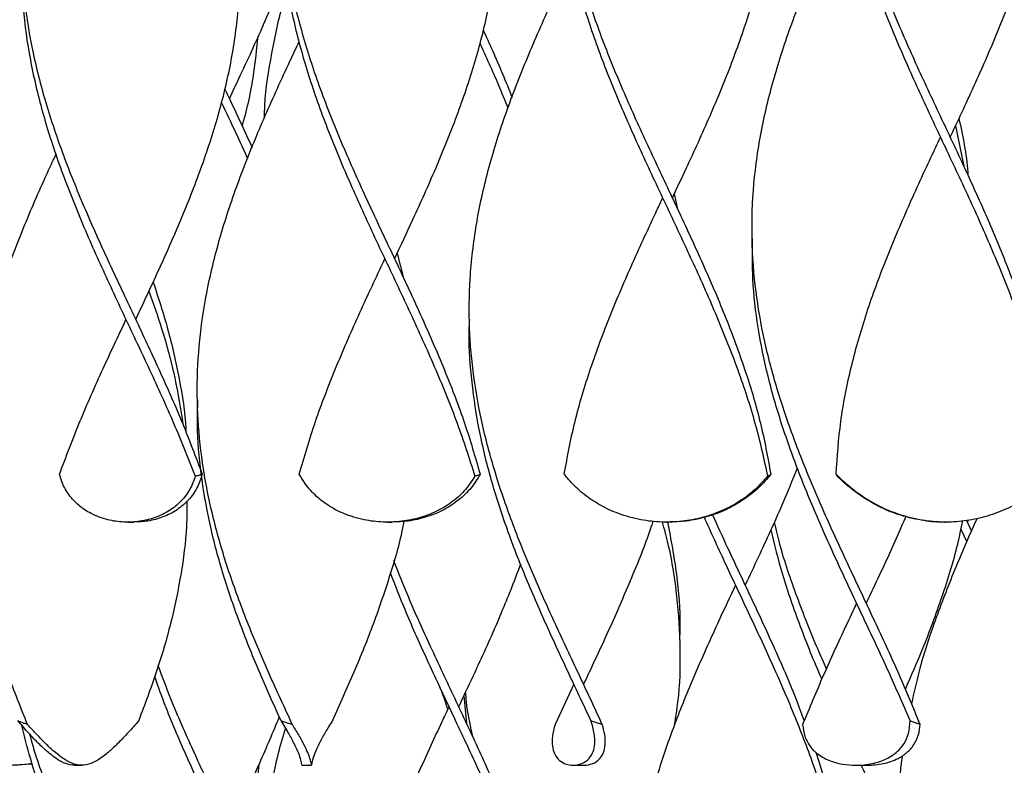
# Model space of a CAD drawing. Header units: millimetres. Extents: x 1128 to 3106, y 573 to 3385.
# Tile 38 of 44: x 2729 to 2932, y 2378 to 2531. Entities that reach past the tile are written whole.
import ezdxf

# ---------------------------------------------------------------- set-up
doc = ezdxf.new("R2010")
doc.units = ezdxf.units.MM

msp = doc.modelspace()

# ---------------------------------------------------------------- linework, layer by layer
at = {"color": 7, "linetype": 'Continuous', "lineweight": 25}
for p, q in [((2921.56, 2509.66), (2923.25, 2501.33)), ((2863.67, 2495.66), (2864.35, 2492.52)), ((2879.69, 2486.48), (2879.69, 2486.48)), ((2806.62, 2483.41), (2807.95, 2478.35)), ((2765.52, 2453.15), (2765.52, 2453.15)), ((2751.18, 2428.15), (2752.47, 2428.15)), ((2804.68, 2428.15), (2805.53, 2428.15)), ((2862.1, 2428.15), (2862.45, 2428.15)), ((2919.36, 2428.15), (2919.54, 2428.15)), ((2923.81, 2428.52), (2924.84, 2426.32)), ((2923.98, 2428.15), (2924.18, 2428.58)), ((2922.66, 2426.73), (2923.89, 2424.11)), ((2864.88, 2403.15), (2864.88, 2403.15)), ((2843.01, 2394.82), (2839.14, 2386.54)), ((2820.34, 2392.45), (2820.92, 2386.74)), ((2731.58, 2378.37), (2727.62, 2378.15)), ((2740.25, 2378.15), (2741.74, 2378.15)), ((2787.02, 2378.15), (2789.02, 2378.15)), ((2842.86, 2378.15), (2845.14, 2378.15)), ((2901.05, 2378.15), (2903.32, 2378.15))]:
    msp.add_line(p, q, dxfattribs=at)
at = {"color": 7, "linetype": 'Continuous', "lineweight": 25, "flags": 128}
for points in [[(2918.45, 2507.3), (2918.45, 2507.3), (2918.45, 2507.3)], [(2920.45, 2507.3), (2920.45, 2507.3), (2920.45, 2507.3)], [(2861.28, 2494.8), (2861.28, 2494.8), (2861.28, 2494.8)], [(2863.28, 2494.8), (2863.28, 2494.8), (2863.28, 2494.8)], [(2804.11, 2482.3), (2804.11, 2482.3), (2804.1, 2482.3)], [(2806.11, 2482.3), (2806.11, 2482.3), (2806.1, 2482.3)], [(2752.83, 2469.8), (2752.83, 2469.8), (2752.83, 2469.8)], [(2923.99, 2428.15), (2923.99, 2428.15), (2923.99, 2428.15)], [(2876.28, 2415.22), (2876.28, 2415.22), (2876.28, 2415.22)], [(2878.28, 2415.22), (2878.28, 2415.22), (2878.28, 2415.22)], [(2901.19, 2411.48), (2901.19, 2411.48), (2901.19, 2411.48)], [(2903.19, 2411.48), (2903.19, 2411.48), (2903.19, 2411.48)], [(2845, 2394.82), (2845, 2394.82), (2845, 2394.82)], [(2817.31, 2390.22), (2817.31, 2390.22), (2817.31, 2390.22)], [(2819.31, 2390.22), (2819.31, 2390.22), (2819.31, 2390.22)], [(2902.09, 2378.15), (2902.09, 2378.15), (2902.09, 2378.15)], [(2904.09, 2378.15), (2904.09, 2378.15), (2904.09, 2378.15)]]:
    msp.add_lwpolyline(points, dxfattribs=at)
at = {"color": 7, "linetype": 'Continuous', "lineweight": 25}
for points, knots in [([(2863.27, 2494.81), (2864.23, 2496.84), (2866.89, 2502.48), (2871.1, 2511.72), (2875.58, 2522.54), (2879.37, 2533.37), (2882.3, 2544.19), (2884.2, 2555.01), (2884.98, 2565.83), (2884.59, 2576.65), (2883.07, 2587.47), (2880.48, 2598.29), (2876.97, 2609.12), (2872.7, 2619.94), (2867.89, 2630.76), (2862.8, 2641.58), (2857.66, 2652.45), (2852.73, 2663.38), (2848.28, 2674.37), (2844.57, 2685.35), (2841.8, 2696.33), (2840.04, 2707.32), (2839.85, 2714.64), (2839.76, 2718.3)], [0, 0, 0, 0, 0.0272683, 0.0756818, 0.1241012, 0.17253, 0.2209469, 0.2693608, 0.317784, 0.3662104, 0.4146253, 0.4630405, 0.5114677, 0.55989, 0.6083037, 0.6567212, 0.7051502, 0.754292, 0.8034286, 0.8525692, 0.9017202, 0.9508632, 1, 1, 1, 1]), ([(2920.45, 2507.31), (2921.14, 2508.78), (2923.54, 2513.86), (2927.53, 2522.54), (2932.09, 2533.37), (2936.01, 2544.19), (2939.08, 2555.01), (2941.15, 2565.83), (2942.1, 2576.65), (2941.9, 2587.47), (2940.55, 2598.29), (2938.12, 2609.12), (2934.74, 2619.94), (2930.57, 2630.76), (2925.84, 2641.58), (2920.75, 2652.45), (2915.57, 2663.38), (2910.57, 2674.37), (2906.03, 2685.35), (2902.22, 2696.33), (2899.23, 2707.32), (2898.16, 2714.64), (2897.62, 2718.3)], [0, 0, 0, 0, 0.020925, 0.072213, 0.12351, 0.174796, 0.226077, 0.277369, 0.328665, 0.379947, 0.431231, 0.482527, 0.533818, 0.585099, 0.636385, 0.687683, 0.739736, 0.791784, 0.843835, 0.895898, 0.947952, 1, 1, 1, 1]), ([(2806.1, 2482.31), (2807.36, 2484.99), (2810.28, 2491.19), (2814.69, 2500.99), (2819.04, 2511.72), (2822.72, 2522.54), (2825.49, 2533.37), (2827.22, 2544.19), (2827.82, 2555.01), (2827.26, 2565.83), (2825.56, 2576.65), (2822.82, 2587.47), (2819.17, 2598.29), (2814.81, 2609.12), (2809.94, 2619.94), (2804.83, 2630.76), (2799.73, 2641.58), (2794.89, 2652.45), (2790.55, 2663.38), (2786.95, 2674.37), (2784.33, 2685.35), (2782.72, 2696.33), (2782.64, 2703.66), (2782.61, 2707.32)], [0, 0, 0, 0, 0.035755, 0.082639, 0.130726, 0.178818, 0.22692, 0.27501, 0.323098, 0.371194, 0.419293, 0.467382, 0.51547, 0.56357, 0.611666, 0.659753, 0.707843, 0.755945, 0.804756, 0.853561, 0.90237, 0.951189, 1, 1, 1, 1]), ([(2752.83, 2469.81), (2754.39, 2473.14), (2757.62, 2479.99), (2762.21, 2490.35), (2766.42, 2500.99), (2769.93, 2511.72), (2772.55, 2522.54), (2774.11, 2533.37), (2774.53, 2544.19), (2773.79, 2555.01), (2771.93, 2565.83), (2769.03, 2576.65), (2765.26, 2587.47), (2760.8, 2598.29), (2755.88, 2609.12), (2750.76, 2619.94), (2745.69, 2630.76), (2740.93, 2641.58), (2736.71, 2652.45), (2733.25, 2663.38), (2730.78, 2674.37), (2729.37, 2684.83), (2729.39, 2691.63), (2729.4, 2694.77)], [0, 0, 0, 0, 0.044435, 0.091334, 0.138226, 0.186322, 0.234424, 0.282535, 0.330635, 0.378731, 0.426837, 0.474946, 0.523043, 0.571141, 0.61925, 0.667355, 0.715451, 0.763551, 0.811663, 0.860482, 0.909297, 0.958115, 1, 1, 1, 1]), ([(2918.46, 2657.3), (2917.68, 2655.67), (2915.21, 2650.43), (2911.16, 2641.58), (2906.62, 2630.76), (2902.73, 2619.94), (2899.71, 2609.12), (2897.69, 2598.29), (2896.78, 2587.47), (2897.04, 2576.65), (2898.44, 2565.83), (2900.91, 2555.01), (2904.34, 2544.19), (2908.53, 2533.37), (2913.29, 2522.54), (2918.36, 2511.72), (2923.43, 2501.01), (2928.25, 2490.42), (2932.6, 2479.93), (2936.32, 2469.45), (2939.21, 2458.97), (2941.23, 2448.49), (2941.68, 2441.5), (2941.91, 2438)], [0, 0, 0, 0, 0.022346, 0.071701, 0.121043, 0.170382, 0.219729, 0.269081, 0.318422, 0.367761, 0.417113, 0.466461, 0.5158, 0.565142, 0.614496, 0.66384, 0.713179, 0.760984, 0.808794, 0.856589, 0.904392, 0.952204, 1, 1, 1, 1]), ([(2861.28, 2644.8), (2860.77, 2643.73), (2858.57, 2639.05), (2854.73, 2630.76), (2850.11, 2619.94), (2846.11, 2609.12), (2842.94, 2598.29), (2840.76, 2587.47), (2839.67, 2576.65), (2839.75, 2565.83), (2840.97, 2555.01), (2843.29, 2544.19), (2846.58, 2533.37), (2850.67, 2522.54), (2855.35, 2511.72), (2860.34, 2501.01), (2865.36, 2490.42), (2870.19, 2479.93), (2874.64, 2469.45), (2878.47, 2458.97), (2881.6, 2448.49), (2882.89, 2441.5), (2883.54, 2438)], [0, 0, 0, 0, 0.015597, 0.067922, 0.120242, 0.172572, 0.224907, 0.277229, 0.329551, 0.381885, 0.434216, 0.486537, 0.538861, 0.591197, 0.643524, 0.695844, 0.746538, 0.797238, 0.847922, 0.898614, 0.949315, 1, 1, 1, 1]), ([(2804.11, 2632.3), (2803.86, 2631.79), (2801.92, 2627.67), (2798.32, 2619.94), (2793.62, 2609.12), (2789.51, 2598.29), (2786.2, 2587.47), (2783.85, 2576.65), (2782.59, 2565.83), (2782.49, 2555.01), (2783.54, 2544.19), (2785.69, 2533.37), (2788.84, 2522.54), (2792.81, 2511.72), (2797.37, 2501.01), (2802.26, 2490.42), (2807.24, 2479.93), (2812.11, 2469.45), (2816.63, 2458.97), (2820.67, 2448.49), (2822.7, 2441.5), (2823.71, 2438)], [0, 0, 0, 0, 0.007965, 0.063651, 0.119347, 0.175049, 0.230736, 0.286424, 0.342125, 0.397821, 0.453508, 0.509198, 0.564901, 0.620594, 0.676279, 0.730234, 0.784195, 0.83814, 0.892093, 0.946055, 1, 1, 1, 1]), ([(2750.83, 2619.8), (2749.15, 2616.24), (2745.78, 2609.07), (2741.04, 2598.29), (2736.82, 2587.47), (2733.37, 2576.65), (2730.87, 2565.83), (2729.44, 2555.01), (2729.15, 2544.19), (2730.02, 2533.37), (2732.01, 2522.54), (2735.01, 2511.72), (2738.83, 2501.01), (2743.25, 2490.42), (2748.04, 2479.93), (2753.01, 2469.45), (2757.91, 2458.97), (2762.56, 2448.49), (2765.2, 2441.5), (2766.52, 2438)], [0, 0, 0, 0, 0.058793, 0.118325, 0.177842, 0.237358, 0.296889, 0.356416, 0.415931, 0.47545, 0.534983, 0.594505, 0.65402, 0.711685, 0.769356, 0.82701, 0.884673, 0.942345, 1, 1, 1, 1]), ([(2897.09, 2582.3), (2897.02, 2580.92), (2896.8, 2575.96), (2897.59, 2567.44), (2899.41, 2556.72), (2902.32, 2546.01), (2906.06, 2535.29), (2910.48, 2524.58), (2915.34, 2513.87), (2920.45, 2503.08), (2925.54, 2492.23), (2930.35, 2481.3), (2934.59, 2470.38), (2938.02, 2459.46), (2940.57, 2448.53), (2941.32, 2441.25), (2941.7, 2437.61)], [0, 0, 0, 0, 0.028677, 0.102734, 0.176773, 0.250818, 0.324882, 0.398927, 0.472967, 0.547023, 0.622527, 0.698016, 0.773504, 0.849009, 0.924512, 1, 1, 1, 1]), ([(2839.88, 2569.8), (2839.83, 2569.01), (2839.57, 2564.65), (2840.22, 2556.72), (2841.85, 2546.01), (2844.6, 2535.29), (2848.21, 2524.58), (2852.53, 2513.87), (2857.37, 2503.08), (2862.5, 2492.23), (2867.64, 2481.3), (2872.51, 2470.38), (2876.83, 2459.46), (2880.47, 2448.53), (2882.07, 2441.25), (2882.87, 2437.61)], [0, 0, 0, 0, 0.017886, 0.098927, 0.179974, 0.261041, 0.342088, 0.423129, 0.504189, 0.586833, 0.669459, 0.752086, 0.834731, 0.917374, 1, 1, 1, 1]), ([(2782.63, 2557.3), (2782.62, 2557.11), (2782.36, 2553.34), (2782.89, 2546.01), (2784.31, 2535.29), (2786.91, 2524.58), (2790.38, 2513.87), (2794.62, 2503.08), (2799.43, 2492.23), (2804.57, 2481.3), (2809.74, 2470.38), (2814.65, 2459.46), (2819.13, 2448.53), (2821.46, 2441.25), (2822.63, 2437.61)], [0, 0, 0, 0, 0.004846, 0.094355, 0.183886, 0.273396, 0.362898, 0.452421, 0.543694, 0.634947, 0.726202, 0.817475, 0.908746, 1, 1, 1, 1]), ([(2914.28, 2386.54), (2912.86, 2389.96), (2910.03, 2396.8), (2905.28, 2407.06), (2900.42, 2417.32), (2895.63, 2427.58), (2891.18, 2437.78), (2887.25, 2447.92), (2884, 2458), (2881.56, 2468.07), (2879.98, 2478.52), (2879.46, 2489.35), (2880.16, 2500.55), (2882.07, 2511.75), (2885.09, 2522.95), (2889.01, 2534.08), (2893.63, 2545.15), (2897.2, 2553.01), (2899.17, 2557.19), (2899.42, 2557.72)], [0, 0, 0, 0, 0.059946, 0.119889, 0.179819, 0.23977, 0.299708, 0.35857, 0.417454, 0.476314, 0.535188, 0.600623, 0.666047, 0.731469, 0.796894, 0.862332, 0.926596, 0.99085, 1, 1, 1, 1]), ([(2729.42, 2543.28), (2729.42, 2540.62), (2729.42, 2534.39), (2730.75, 2524.58), (2733.12, 2513.87), (2736.49, 2503.08), (2740.66, 2492.23), (2745.43, 2481.3), (2750.55, 2470.38), (2755.72, 2459.46), (2760.73, 2448.53), (2763.64, 2441.25), (2765.09, 2437.61)], [0, 0, 0, 0, 0.075627, 0.17701, 0.278385, 0.379783, 0.483163, 0.586522, 0.689881, 0.793263, 0.896641, 1, 1, 1, 1]), ([(2848.86, 2386.54), (2847.27, 2389.96), (2844.07, 2396.8), (2839.22, 2407.06), (2834.6, 2417.32), (2830.41, 2427.58), (2826.87, 2437.78), (2824.12, 2447.92), (2822.27, 2458), (2821.38, 2468.07), (2821.51, 2478.52), (2822.76, 2489.35), (2825.23, 2500.55), (2828.72, 2511.75), (2833.06, 2522.95), (2837.76, 2533.66), (2841.05, 2540.65), (2842.57, 2543.89)], [0, 0, 0, 0, 0.065212, 0.130422, 0.195617, 0.260835, 0.326038, 0.390071, 0.454128, 0.518159, 0.582206, 0.653389, 0.724561, 0.79573, 0.866903, 0.938089, 1, 1, 1, 1]), ([(2772.12, 2515.22), (2772.88, 2516.85), (2775.39, 2522.18), (2778.96, 2529.85), (2781.42, 2535.89), (2782.37, 2538.23)], [0, 0, 0, 0, 0.212162, 0.695029, 1, 1, 1, 1]), ([(2779.33, 2511.34), (2779.35, 2512.18), (2779.45, 2516.59), (2780.81, 2524.58), (2782.26, 2531.87), (2783.45, 2535.59), (2783.49, 2535.74)], [0, 0, 0, 0, 0.10367, 0.542646, 0.981655, 1, 1, 1, 1]), ([(2824.31, 2529.39), (2824.96, 2527.98), (2827.09, 2523.35), (2828.99, 2518.72), (2830.3, 2515.5)], [0, 0, 0, 0, 0.305469, 1, 1, 1, 1]), ([(2785.07, 2386.54), (2783.48, 2389.96), (2780.31, 2396.8), (2775.94, 2407.06), (2772.12, 2417.32), (2769.03, 2427.58), (2766.83, 2437.78), (2765.6, 2447.92), (2765.36, 2458), (2766.14, 2468.07), (2767.95, 2478.52), (2770.84, 2489.35), (2774.76, 2500.55), (2779.42, 2511.75), (2783.45, 2520.56), (2785.84, 2525.65), (2786.48, 2526.99)], [0, 0, 0, 0, 0.073059, 0.146114, 0.219153, 0.292218, 0.365267, 0.437005, 0.508769, 0.580504, 0.652257, 0.732005, 0.811741, 0.891473, 0.97121, 1, 1, 1, 1]), ([(2774.74, 2509.6), (2774.78, 2509.73), (2775.84, 2513.23), (2777.11, 2519.39), (2777.75, 2525.41), (2778.03, 2528.06)], [0, 0, 0, 0, 0.021751, 0.56895, 1, 1, 1, 1]), ([(2823.62, 2526.69), (2824.93, 2523.84), (2826.99, 2519.37), (2828.79, 2514.89), (2829.44, 2513.26)], [0, 0, 0, 0, 0.635823, 1, 1, 1, 1]), ([(2771.13, 2517.34), (2771.48, 2516.57), (2773.39, 2512.52), (2775.27, 2508.47), (2776.79, 2505.18)], [0, 0, 0, 0, 0.187948, 1, 1, 1, 1]), ([(2770.45, 2514.52), (2771.46, 2512.4), (2773.29, 2508.53), (2775.06, 2504.66), (2775.86, 2502.91)], [0, 0, 0, 0, 0.548661, 1, 1, 1, 1]), ([(2922.25, 2511.13), (2923.03, 2507.47), (2923.86, 2503.59), (2924.08, 2499.7), (2924.09, 2499.48)], [0, 0, 0, 0, 0.942347, 1, 1, 1, 1]), ([(2896.99, 2438), (2897.23, 2441.62), (2897.71, 2448.86), (2899.86, 2459.72), (2902.94, 2470.58), (2906.88, 2481.43), (2911.48, 2492.29), (2915.44, 2500.92), (2917.8, 2505.92), (2918.45, 2507.3)], [0, 0, 0, 0, 0.156661, 0.313347, 0.470051, 0.626718, 0.783381, 0.940077, 1, 1, 1, 1]), ([(2730.58, 2386.54), (2729.2, 2389.96), (2726.43, 2396.8), (2723.08, 2407.06), (2720.51, 2417.32), (2718.9, 2427.58), (2718.3, 2437.78), (2718.73, 2447.92), (2720.15, 2458), (2722.49, 2468.07), (2725.77, 2478.52), (2729.95, 2489.35), (2733.66, 2497.89), (2735.91, 2502.69), (2736.41, 2503.76)], [0, 0, 0, 0, 0.087537, 0.175069, 0.262582, 0.350126, 0.43765, 0.523604, 0.609589, 0.695541, 0.781512, 0.877064, 0.9726, 1, 1, 1, 1]), ([(2841.02, 2438), (2841.69, 2441.62), (2843.03, 2448.86), (2846.33, 2459.72), (2850.36, 2470.58), (2855.04, 2481.43), (2858.79, 2489.51), (2860.88, 2493.97), (2861.28, 2494.8)], [0, 0, 0, 0, 0.191133, 0.382299, 0.573486, 0.764626, 0.955762, 1, 1, 1, 1]), ([(2912.21, 2387.33), (2910.74, 2390.72), (2907.78, 2397.51), (2902.98, 2407.68), (2898.17, 2417.85), (2893.54, 2428.02), (2889.33, 2438.13), (2885.71, 2448.18), (2882.82, 2458.17), (2880.81, 2468.16), (2879.68, 2477.6), (2879.76, 2483.71), (2879.8, 2486.48)], [0, 0, 0, 0, 0.102581, 0.205187, 0.307755, 0.410353, 0.512943, 0.613682, 0.714462, 0.815201, 0.915963, 1, 1, 1, 1]), ([(2786.5, 2438), (2787.55, 2441.62), (2789.66, 2448.86), (2793.88, 2459.72), (2798.6, 2470.58), (2802.13, 2478.11), (2803.97, 2482.01), (2804.1, 2482.3)], [0, 0, 0, 0, 0.2450629, 0.4901667, 0.7352979, 0.9803698, 1, 1, 1, 1]), ([(2756.42, 2477.52), (2757.47, 2474.31), (2759.65, 2467.68), (2761.83, 2457.63), (2763.04, 2450.55), (2763.16, 2446.88), (2763.16, 2446.64)], [0, 0, 0, 0, 0.311749, 0.643948, 0.976262, 1, 1, 1, 1]), ([(2755.55, 2475.64), (2756.45, 2473.09), (2758.55, 2467.14), (2760.99, 2458), (2762.04, 2451.42), (2762.55, 2448.22)], [0, 0, 0, 0, 0.27952, 0.65043, 1, 1, 1, 1]), ([(2737.14, 2438), (2738.51, 2441.62), (2741.24, 2448.86), (2745.97, 2459.46), (2749.25, 2466.44), (2750.83, 2469.8)], [0, 0, 0, 0, 0.341402, 0.682861, 1, 1, 1, 1]), ([(2846.52, 2387.33), (2844.92, 2390.72), (2841.72, 2397.51), (2837, 2407.68), (2832.59, 2417.85), (2828.7, 2428.02), (2825.53, 2438.13), (2823.17, 2448.18), (2821.82, 2458.17), (2821.3, 2465.38), (2821.53, 2469.26), (2821.57, 2469.81)], [0, 0, 0, 0, 0.123311, 0.246653, 0.369949, 0.493281, 0.616604, 0.737702, 0.858847, 0.979945, 1, 1, 1, 1]), ([(2782.74, 2387.33), (2781.2, 2390.72), (2778.14, 2397.51), (2774.06, 2407.68), (2770.59, 2417.85), (2767.9, 2428.02), (2766.18, 2438.13), (2765.41, 2446.51), (2765.58, 2451.49), (2765.64, 2453.15)], [0, 0, 0, 0, 0.154537, 0.309113, 0.463632, 0.618195, 0.772748, 0.924511, 1, 1, 1, 1]), ([(2765.09, 2437.61), (2764.76, 2436.68), (2764.09, 2434.81), (2762.25, 2432.39), (2759.82, 2430.41), (2756.91, 2429.01), (2753.7, 2428.23), (2750.37, 2428.06), (2746.92, 2428.55), (2743.73, 2429.73), (2741.04, 2431.53), (2739.03, 2433.7), (2737.77, 2435.92), (2737.31, 2437.43), (2737.14, 2438)], [0, 0, 0, 0, 0.08515, 0.172657, 0.257866, 0.345647, 0.430029, 0.514385, 0.600525, 0.698033, 0.781411, 0.863795, 0.948503, 1, 1, 1, 1]), ([(2766.52, 2438), (2766.2, 2437.06), (2765.57, 2435.14), (2763.8, 2432.67), (2761.41, 2430.6), (2758.54, 2429.14), (2755.48, 2428.28), (2753.43, 2428.22), (2752.47, 2428.18)], [0, 0, 0, 0, 0.1694707, 0.3435517, 0.5131576, 0.6879683, 0.8544287, 1, 1, 1, 1]), ([(2765.09, 2437.61), (2765.22, 2437.64), (2765.48, 2437.71), (2765.95, 2437.84), (2766.3, 2437.94), (2766.52, 2438)], [0, 0, 0, 0, 0.269889, 0.539779, 1, 1, 1, 1]), ([(2822.63, 2437.61), (2822.03, 2436.68), (2820.83, 2434.81), (2818.23, 2432.39), (2815.07, 2430.41), (2811.49, 2429.01), (2807.65, 2428.23), (2803.72, 2428.06), (2799.63, 2428.55), (2795.76, 2429.73), (2792.36, 2431.53), (2789.63, 2433.7), (2787.71, 2435.92), (2786.83, 2437.43), (2786.5, 2438)], [0, 0, 0, 0, 0.08515, 0.172657, 0.257866, 0.345647, 0.430029, 0.514385, 0.600525, 0.698033, 0.781411, 0.863795, 0.948503, 1, 1, 1, 1]), ([(2823.71, 2438), (2823.14, 2437.06), (2821.97, 2435.14), (2819.42, 2432.67), (2816.3, 2430.6), (2812.75, 2429.14), (2809.08, 2428.28), (2806.66, 2428.22), (2805.53, 2428.18)], [0, 0, 0, 0, 0.169471, 0.343552, 0.513158, 0.687968, 0.854429, 1, 1, 1, 1]), ([(2822.63, 2437.61), (2822.73, 2437.64), (2822.92, 2437.71), (2823.28, 2437.84), (2823.54, 2437.94), (2823.71, 2438)], [0, 0, 0, 0, 0.269889, 0.539779, 1, 1, 1, 1]), ([(2882.87, 2437.61), (2882.05, 2436.68), (2880.39, 2434.81), (2877.2, 2432.39), (2873.53, 2430.41), (2869.53, 2429.01), (2865.33, 2428.23), (2861.06, 2428.06), (2856.6, 2428.55), (2852.33, 2429.73), (2848.45, 2431.53), (2845.18, 2433.7), (2842.73, 2435.92), (2841.49, 2437.43), (2841.02, 2438)], [0, 0, 0, 0, 0.08515, 0.172657, 0.257866, 0.345647, 0.430029, 0.514385, 0.600525, 0.698033, 0.781411, 0.863795, 0.948503, 1, 1, 1, 1]), ([(2883.54, 2438), (2882.73, 2437.06), (2881.11, 2435.14), (2877.96, 2432.67), (2874.32, 2430.6), (2870.34, 2429.14), (2866.32, 2428.28), (2863.68, 2428.22), (2862.45, 2428.18)], [0, 0, 0, 0, 0.169471, 0.343552, 0.513158, 0.687968, 0.854429, 1, 1, 1, 1]), ([(2888.99, 2439.35), (2887.95, 2436.78), (2885.46, 2430.64), (2881.74, 2422.59), (2879.16, 2417.12), (2878.27, 2415.22)], [0, 0, 0, 0, 0.318786, 0.76425, 1, 1, 1, 1]), ([(2882.87, 2437.61), (2882.93, 2437.64), (2883.04, 2437.71), (2883.27, 2437.84), (2883.43, 2437.94), (2883.54, 2438)], [0, 0, 0, 0, 0.269889, 0.539779, 1, 1, 1, 1]), ([(2941.7, 2437.61), (2940.72, 2436.68), (2938.72, 2434.81), (2935.16, 2432.39), (2931.23, 2430.41), (2927.08, 2429.01), (2922.8, 2428.23), (2918.48, 2428.06), (2913.97, 2428.55), (2909.58, 2429.73), (2905.48, 2431.53), (2901.89, 2433.7), (2899.08, 2435.92), (2897.57, 2437.43), (2896.99, 2438)], [0, 0, 0, 0, 0.08515, 0.172657, 0.257866, 0.345647, 0.430029, 0.514385, 0.600525, 0.698033, 0.781411, 0.863795, 0.948503, 1, 1, 1, 1]), ([(2897.2, 2437.61), (2897.18, 2437.64), (2897.15, 2437.71), (2897.08, 2437.84), (2897.03, 2437.94), (2896.99, 2438)], [0, 0, 0, 0, 0.269889, 0.539779, 1, 1, 1, 1]), ([(2919.36, 2428.18), (2919.19, 2428.17), (2917.56, 2428.07), (2914.28, 2428.51), (2909.87, 2429.56), (2905.74, 2431.3), (2902.13, 2433.42), (2899.3, 2435.58), (2897.77, 2437.06), (2897.2, 2437.61)], [0, 0, 0, 0, 0.0213181, 0.195179, 0.392727, 0.5617688, 0.7276325, 0.898202, 1, 1, 1, 1]), ([(2763.37, 2432.45), (2763.36, 2430.73), (2763.34, 2425.68), (2762.22, 2417.3), (2760.14, 2407.31), (2757.21, 2397.32), (2754.7, 2390.66), (2753.45, 2387.33)], [0, 0, 0, 0, 0.1143302, 0.3357874, 0.5571551, 0.7785994, 1, 1, 1, 1]), ([(2890.43, 2387.34), (2889.88, 2388.83), (2888.01, 2393.9), (2884.26, 2402.35), (2879.5, 2412.67), (2875.18, 2421.72), (2872.59, 2427.4), (2871.54, 2429.7)], [0, 0, 0, 0, 0.105618, 0.359056, 0.597962, 0.836857, 1, 1, 1, 1]), ([(2808.01, 2428.36), (2807.94, 2428.01), (2807.3, 2424.32), (2805.22, 2417.3), (2801.85, 2407.31), (2797.81, 2397.32), (2794.8, 2390.66), (2793.3, 2387.33)], [0, 0, 0, 0, 0.026057, 0.269586, 0.513017, 0.756533, 1, 1, 1, 1]), ([(2859.27, 2428.37), (2859.16, 2428.01), (2858, 2424.32), (2855.14, 2417.3), (2850.85, 2407.31), (2847.36, 2399.82), (2845.39, 2395.65), (2845, 2394.82)], [0, 0, 0, 0, 0.032008, 0.329839, 0.62755, 0.925365, 1, 1, 1, 1]), ([(2863.73, 2386.48), (2863.98, 2388.05), (2864.82, 2393.23), (2865.06, 2402.01), (2864.38, 2412.83), (2863.05, 2421.55), (2861.65, 2426.67), (2861.24, 2428.17)], [0, 0, 0, 0, 0.112841, 0.372436, 0.631967, 0.891486, 1, 1, 1, 1]), ([(2864.78, 2403.86), (2864.83, 2404.81), (2865.04, 2409.34), (2864.36, 2417.44), (2863.03, 2424.58), (2862.37, 2428.15)], [0, 0, 0, 0, 0.118007, 0.558953, 1, 1, 1, 1]), ([(2899.8, 2338), (2899.7, 2341.46), (2899.5, 2348.39), (2897.86, 2358.79), (2895.33, 2369.19), (2891.93, 2379.59), (2887.84, 2389.98), (2883.34, 2400.18), (2878.66, 2410.19), (2874.1, 2419.77), (2871.24, 2426.09), (2869.86, 2429.14)], [0, 0, 0, 0, 0.11406, 0.228158, 0.34223, 0.45629, 0.570389, 0.684459, 0.792008, 0.899591, 1, 1, 1, 1]), ([(2884.22, 2428.15), (2884.58, 2426.65), (2885.77, 2421.54), (2888.83, 2412.83), (2892.15, 2404.28), (2894.37, 2399.33), (2894.97, 2397.99)], [0, 0, 0, 0, 0.149321, 0.508099, 0.866894, 1, 1, 1, 1]), ([(2911.3, 2429.35), (2911.02, 2428.67), (2909.36, 2424.65), (2906.57, 2418.69), (2904.09, 2413.42), (2903.18, 2411.49)], [0, 0, 0, 0, 0.115152, 0.674414, 1, 1, 1, 1]), ([(2911.23, 2393.77), (2912.43, 2396.52), (2915.21, 2402.87), (2918.87, 2412.83), (2921.67, 2421.62), (2922.69, 2426.79), (2923, 2428.37)], [0, 0, 0, 0, 0.238096, 0.550878, 0.863645, 1, 1, 1, 1]), ([(2925.98, 2428.91), (2925.93, 2428.82), (2924.29, 2425.26), (2921.26, 2418.25), (2917.24, 2407.87), (2914.22, 2398.72), (2912.97, 2393.04), (2912.48, 2390.81)], [0, 0, 0, 0, 0.007308, 0.279838, 0.552332, 0.824919, 1, 1, 1, 1]), ([(2883.52, 2426.59), (2884.26, 2423.54), (2885.89, 2416.92), (2889.52, 2406.72), (2892.36, 2399.53), (2893.99, 2395.9), (2894.01, 2395.84)], [0, 0, 0, 0, 0.2977075, 0.6461568, 0.9946328, 1, 1, 1, 1]), ([(2838.72, 2338.15), (2837.91, 2341.73), (2836.29, 2348.88), (2832.67, 2359.62), (2828.41, 2370.35), (2823.61, 2381.08), (2818.55, 2391.82), (2813.6, 2402.35), (2809.28, 2411.82), (2806.94, 2417.71), (2805.93, 2420.24)], [0, 0, 0, 0, 0.130736, 0.261497, 0.392269, 0.523007, 0.653749, 0.784527, 0.907806, 1, 1, 1, 1]), ([(2832.04, 2419.51), (2830.84, 2416.4), (2828.26, 2409.69), (2823.87, 2399.93), (2820.74, 2393.28), (2819.3, 2390.22)], [0, 0, 0, 0, 0.319372, 0.686264, 1, 1, 1, 1]), ([(2837.84, 2338), (2836.93, 2341.46), (2835.12, 2348.39), (2831.37, 2358.79), (2827.07, 2369.19), (2822.33, 2379.59), (2817.41, 2389.98), (2812.64, 2400.18), (2808.48, 2409.43), (2806.24, 2415.21), (2805.26, 2417.72)], [0, 0, 0, 0, 0.130406, 0.260856, 0.391276, 0.521683, 0.652134, 0.782553, 0.905514, 1, 1, 1, 1]), ([(2876.28, 2415.21), (2875.13, 2412.77), (2872.34, 2406.85), (2868.11, 2397.48), (2863.92, 2387.3), (2860.41, 2377.31), (2857.67, 2367.52), (2855.77, 2357.73), (2854.71, 2347.94), (2854.8, 2341.41), (2854.84, 2338.15)], [0, 0, 0, 0, 0.095334, 0.230091, 0.364819, 0.491839, 0.618904, 0.745916, 0.872983, 1, 1, 1, 1]), ([(2901.19, 2411.48), (2900.44, 2409.89), (2898.1, 2404.93), (2894.26, 2396.62), (2891.48, 2389.9), (2890.09, 2386.54)], [0, 0, 0, 0, 0.191775, 0.59586, 1, 1, 1, 1]), ([(2784.05, 2338.15), (2782.6, 2341.73), (2779.71, 2348.88), (2774.77, 2359.62), (2769.69, 2370.35), (2764.69, 2381.08), (2760.49, 2390.52), (2758.31, 2396.38), (2757.46, 2398.66)], [0, 0, 0, 0, 0.177361, 0.354755, 0.532165, 0.709529, 0.886899, 1, 1, 1, 1]), ([(2782.42, 2338), (2780.96, 2341.46), (2778.03, 2348.39), (2773.16, 2358.79), (2768.23, 2369.19), (2763.45, 2379.59), (2759.51, 2388.66), (2757.5, 2394.26), (2756.74, 2396.4)], [0, 0, 0, 0, 0.178011, 0.356083, 0.534113, 0.712125, 0.890197, 1, 1, 1, 1]), ([(2817.06, 2389.68), (2816.9, 2390.18), (2816.41, 2391.81), (2815.75, 2393.44), (2815.29, 2394.56)], [0, 0, 0, 0, 0.30886, 1, 1, 1, 1]), ([(2820.67, 2393.14), (2820.71, 2392.49), (2820.94, 2389.48), (2821.62, 2386.47), (2822.15, 2384.11)], [0, 0, 0, 0, 0.216312, 1, 1, 1, 1]), ([(2817.31, 2390.22), (2816.82, 2389.18), (2814.79, 2384.88), (2811.29, 2377.31), (2807.04, 2367.52), (2803.28, 2357.73), (2800.09, 2347.94), (2798.62, 2341.41), (2797.89, 2338.15)], [0, 0, 0, 0, 0.059884, 0.247884, 0.435949, 0.623936, 0.812005, 1, 1, 1, 1]), ([(2728.54, 2387.33), (2728.81, 2387.23), (2729.29, 2387.04), (2729.97, 2386.78), (2730.38, 2386.62), (2730.58, 2386.54)], [0, 0, 0, 0, 0.400872, 0.700424, 1, 1, 1, 1]), ([(2740.25, 2378.15), (2739.65, 2378.22), (2738.46, 2378.35), (2736.63, 2379.37), (2734.76, 2380.82), (2732.89, 2382.56), (2730.85, 2384.67), (2729.34, 2386.42), (2728.54, 2387.33)], [0, 0, 0, 0, 0.203747, 0.407666, 0.5678, 0.706934, 0.845922, 1, 1, 1, 1]), ([(2753.45, 2387.33), (2752.72, 2386.49), (2751.27, 2384.81), (2749.25, 2382.72), (2747.3, 2380.88), (2745.39, 2379.38), (2743.52, 2378.38), (2741.74, 2378.04), (2739.94, 2378.37), (2738.16, 2379.33), (2736.33, 2380.71), (2734.52, 2382.35), (2732.59, 2384.3), (2731.22, 2385.83), (2730.58, 2386.54)], [0, 0, 0, 0, 0.072157, 0.144318, 0.215134, 0.304583, 0.406881, 0.511523, 0.615476, 0.719281, 0.791916, 0.86422, 0.936443, 1, 1, 1, 1]), ([(2782.38, 2388.13), (2781.04, 2384.93), (2778.27, 2378.35), (2774.71, 2370.71), (2772.62, 2366.28), (2772.12, 2365.22)], [0, 0, 0, 0, 0.418947, 0.861293, 1, 1, 1, 1]), ([(2782.74, 2387.33), (2783.05, 2387.23), (2783.59, 2387.04), (2784.37, 2386.78), (2784.83, 2386.62), (2785.07, 2386.54)], [0, 0, 0, 0, 0.400872, 0.700424, 1, 1, 1, 1]), ([(2787.02, 2378.15), (2787.02, 2378.22), (2787.02, 2378.35), (2786.82, 2379.37), (2786.3, 2380.82), (2785.49, 2382.56), (2784.37, 2384.67), (2783.3, 2386.42), (2782.74, 2387.33)], [0, 0, 0, 0, 0.2037474, 0.4076664, 0.5677999, 0.7069335, 0.8459223, 1, 1, 1, 1]), ([(2793.3, 2387.33), (2792.78, 2386.49), (2791.75, 2384.81), (2790.62, 2382.72), (2789.76, 2380.88), (2789.22, 2379.38), (2789.01, 2378.38), (2789.02, 2378.04), (2789.02, 2378.37), (2788.8, 2379.33), (2788.28, 2380.71), (2787.51, 2382.35), (2786.45, 2384.3), (2785.51, 2385.83), (2785.07, 2386.54)], [0, 0, 0, 0, 0.072157, 0.144318, 0.215134, 0.304583, 0.406881, 0.511523, 0.615476, 0.719281, 0.791916, 0.86422, 0.936443, 1, 1, 1, 1]), ([(2839.14, 2386.54), (2838.92, 2385.72), (2838.5, 2384.07), (2838.5, 2382.07), (2838.98, 2380.33), (2839.98, 2379.07), (2841.36, 2378.31), (2842.96, 2378.06), (2844.66, 2378.38), (2846.11, 2379.36), (2847.01, 2380.82), (2847.36, 2382.56), (2847.29, 2384.67), (2846.79, 2386.42), (2846.52, 2387.33)], [0, 0, 0, 0, 0.073649, 0.147323, 0.219531, 0.314191, 0.401297, 0.488464, 0.592688, 0.697, 0.778914, 0.850086, 0.921184, 1, 1, 1, 1]), ([(2846.52, 2387.33), (2846.84, 2387.23), (2847.38, 2387.04), (2848.16, 2386.78), (2848.63, 2386.62), (2848.86, 2386.54)], [0, 0, 0, 0, 0.400872, 0.700424, 1, 1, 1, 1]), ([(2890.09, 2386.54), (2890.2, 2385.72), (2890.42, 2384.07), (2891.49, 2382.07), (2893.19, 2380.33), (2895.48, 2379.07), (2898.23, 2378.31), (2901.23, 2378.06), (2904.43, 2378.38), (2907.35, 2379.36), (2909.56, 2380.82), (2911.03, 2382.56), (2912.02, 2384.67), (2912.14, 2386.42), (2912.21, 2387.33)], [0, 0, 0, 0, 0.073649, 0.147323, 0.219531, 0.314191, 0.401297, 0.488464, 0.592688, 0.697, 0.778914, 0.850086, 0.921184, 1, 1, 1, 1]), ([(2912.21, 2387.33), (2912.49, 2387.23), (2912.98, 2387.04), (2913.66, 2386.78), (2914.07, 2386.62), (2914.28, 2386.54)], [0, 0, 0, 0, 0.400872, 0.700424, 1, 1, 1, 1]), ([(2748.41, 2338), (2746.77, 2341.46), (2743.5, 2348.39), (2738.82, 2358.79), (2734.62, 2369.19), (2731.37, 2378.39), (2729.94, 2384.12), (2729.37, 2386.39)], [0, 0, 0, 0, 0.214821, 0.429715, 0.644559, 0.859382, 1, 1, 1, 1]), ([(2783.63, 2385.85), (2783.09, 2384.02), (2781.49, 2378.59), (2779.91, 2369.54), (2778.89, 2359.29), (2779.16, 2352.65), (2779.28, 2349.61)], [0, 0, 0, 0, 0.151489, 0.450059, 0.748664, 1, 1, 1, 1]), ([(2845.14, 2378.15), (2845.73, 2378.22), (2846.92, 2378.34), (2848.3, 2379.33), (2849.16, 2380.71), (2849.52, 2382.35), (2849.46, 2384.3), (2849.05, 2385.83), (2848.86, 2386.54)], [0, 0, 0, 0, 0.212811, 0.425318, 0.574015, 0.722035, 0.869888, 1, 1, 1, 1]), ([(2903.32, 2378.15), (2904.44, 2378.22), (2906.68, 2378.34), (2909.49, 2379.33), (2911.61, 2380.71), (2913.06, 2382.35), (2914.01, 2384.3), (2914.19, 2385.83), (2914.28, 2386.54)], [0, 0, 0, 0, 0.2128108, 0.4253176, 0.5740152, 0.7220345, 0.8698884, 1, 1, 1, 1]), ([(2750.33, 2338.15), (2748.64, 2341.73), (2745.26, 2348.88), (2740.31, 2359.62), (2735.83, 2370.35), (2732.67, 2378.64), (2731.37, 2383.36), (2731.06, 2384.49)], [0, 0, 0, 0, 0.2315744, 0.4631933, 0.6948316, 0.9264105, 1, 1, 1, 1]), ([(2731.52, 2378.55), (2731.44, 2378.53), (2729.7, 2378.15), (2726.12, 2378.08), (2721.01, 2378.4), (2717.55, 2378.99), (2715.96, 2379.59), (2715.93, 2379.6)], [0, 0, 0, 0, 0.014013, 0.342065, 0.66796, 0.99339, 1, 1, 1, 1]), ([(2899.69, 2340.19), (2899.71, 2343.09), (2899.77, 2349.56), (2898.49, 2359.62), (2896.25, 2370.25), (2893.99, 2377.31), (2892.87, 2380.79)], [0, 0, 0, 0, 0.213973, 0.47836, 0.742769, 1, 1, 1, 1]), ([(2910.6, 2380.16), (2910.46, 2379.21), (2909.81, 2375), (2909.58, 2367.52), (2910, 2357.73), (2911.36, 2347.94), (2912.97, 2341.41), (2913.78, 2338.15)], [0, 0, 0, 0, 0.067749, 0.300856, 0.533867, 0.766979, 1, 1, 1, 1]), ([(2778.16, 2378.28), (2777.77, 2374.98), (2777.04, 2368.78), (2775.46, 2362.58), (2774.72, 2359.67)], [0, 0, 0, 0, 0.531201, 1, 1, 1, 1]), ([(2902.1, 2378.15), (2902.66, 2376.96), (2904.89, 2372.2), (2907.57, 2366.63), (2909.47, 2362.26), (2909.83, 2361.46)], [0, 0, 0, 0, 0.214152, 0.855841, 1, 1, 1, 1])]:
    msp.add_open_spline(points, degree=3, knots=knots, dxfattribs=at)

doc.saveas('drawing.dxf')
